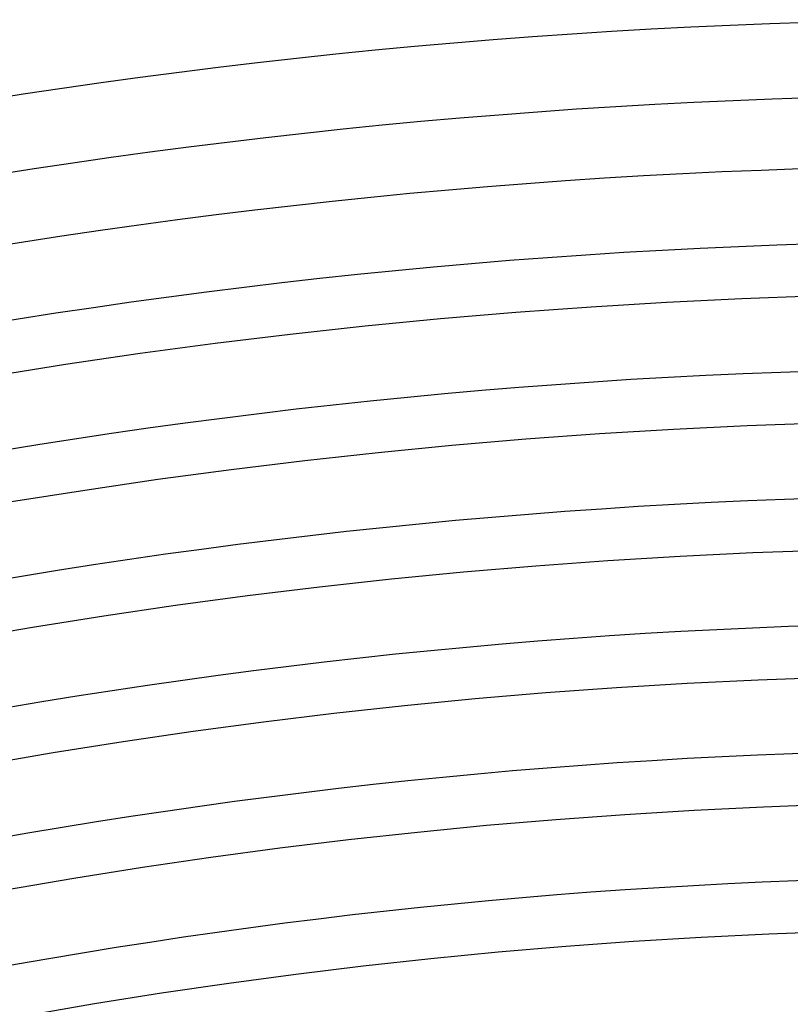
# Model space of a CAD drawing. Header units: millimetres. Extents: x -385 to 385, y -385 to 385.
# Tile 96 of 113: x -52 to -11, y 293 to 345. Entities that reach past the tile are written whole.
import ezdxf

# ---------------------------------------------------------------- set-up
doc = ezdxf.new("R2010")
doc.units = ezdxf.units.MM
doc.layers.add('THICK', color=7, linetype='Continuous')

msp = doc.modelspace()

# ---------------------------------------------------------------- linework, layer by layer
at = {"layer": 'THICK'}
for p, q in [((-14.027, 330.202), (-10.021, 330.348)), ((-26.031, 329.473), (-22.032, 329.765)), ((-22.032, 329.765), (-18.031, 330.008)), ((-18.031, 330.008), (-14.027, 330.202)), ((-30.025, 329.133), (-26.031, 329.473)), ((-38, 328.308), (-34.015, 328.745)), ((-34.015, 328.745), (-30.025, 329.133)), ((-41.979, 327.823), (-38, 328.308)), ((-45.953, 327.29), (-41.979, 327.823)), ((-49.919, 326.708), (-45.953, 327.29)), ((-53.878, 326.079), (-49.919, 326.708)), ((-17.663, 323.268), (-13.74, 323.458)), ((-13.74, 323.458), (-9.816, 323.601)), ((-25.499, 322.744), (-21.582, 323.03)), ((-21.582, 323.03), (-17.663, 323.268)), ((-33.32, 322.031), (-29.412, 322.411)), ((-29.412, 322.411), (-25.499, 322.744)), ((-37.224, 321.603), (-33.32, 322.031)), ((-41.122, 321.128), (-37.224, 321.603)), ((-45.014, 320.605), (-41.122, 321.128)), ((-48.9, 320.036), (-45.014, 320.605)), ((-52.778, 319.419), (-48.9, 320.036)), ((-17.294, 316.528), (-13.454, 316.714)), ((-13.454, 316.714), (-9.611, 316.854)), ((-24.967, 316.015), (-21.132, 316.295)), ((-21.132, 316.295), (-17.294, 316.528)), ((-32.626, 315.317), (-28.799, 315.689)), ((-28.799, 315.689), (-24.967, 316.015)), ((-36.448, 314.898), (-32.626, 315.317)), ((-40.265, 314.432), (-36.448, 314.898)), ((-44.076, 313.921), (-40.265, 314.432)), ((-47.88, 313.363), (-44.076, 313.921)), ((-51.677, 312.759), (-47.88, 313.363)), ((-55.467, 312.11), (-51.677, 312.759)), ((-16.926, 309.788), (-13.167, 309.97)), ((-13.167, 309.97), (-9.407, 310.107)), ((-24.436, 309.286), (-20.682, 309.56)), ((-20.682, 309.56), (-16.926, 309.788)), ((-31.931, 308.602), (-28.185, 308.967)), ((-28.185, 308.967), (-24.436, 309.286)), ((-35.672, 308.192), (-31.931, 308.602)), ((-39.407, 307.737), (-35.672, 308.192)), ((-46.86, 306.691), (-43.137, 307.236)), ((-43.137, 307.236), (-39.407, 307.737)), ((-50.577, 306.1), (-46.86, 306.691)), ((-54.286, 305.464), (-50.577, 306.1)), ((-20.232, 302.825), (-16.558, 303.048)), ((-16.558, 303.048), (-12.881, 303.227)), ((-12.881, 303.227), (-9.202, 303.36)), ((-27.572, 302.245), (-23.904, 302.557)), ((-23.904, 302.557), (-20.232, 302.825)), ((-31.236, 301.888), (-27.572, 302.245)), ((-38.55, 301.042), (-34.896, 301.487)), ((-34.896, 301.487), (-31.236, 301.888)), ((-42.199, 300.552), (-38.55, 301.042)), ((-45.841, 300.018), (-42.199, 300.552)), ((-49.477, 299.44), (-45.841, 300.018)), ((-53.105, 298.818), (-49.477, 299.44)), ((-19.783, 296.09), (-16.19, 296.308)), ((-16.19, 296.308), (-12.594, 296.483)), ((-12.594, 296.483), (-8.997, 296.614)), ((-26.959, 295.523), (-23.372, 295.828)), ((-23.372, 295.828), (-19.783, 296.09)), ((-30.541, 295.174), (-26.959, 295.523)), ((-37.693, 294.346), (-34.12, 294.782)), ((-34.12, 294.782), (-30.541, 295.174)), ((-41.26, 293.868), (-37.693, 294.346)), ((-44.821, 293.346), (-41.26, 293.868)), ((-48.376, 292.78), (-44.821, 293.346)), ((-51.924, 292.172), (-48.376, 292.78))]:
    msp.add_line(p, q, dxfattribs=at)
for radius, start, end in [(345, 90.33161, 134.6684), (341, 90.33602, 134.66393), (337.25, 90.0861, 134.91391), (333.25, 90.34387, 134.65614), (326.5, 90.35098, 134.64904), (319.75, 90.35837, 134.64164), (313, 90.3661, 134.63391), (306.25, 90.37418, 134.62583), (299.5, 90.3826, 134.61741)]:
    msp.add_arc((0, 0), radius, start, end, dxfattribs=at)

doc.saveas('drawing.dxf')
